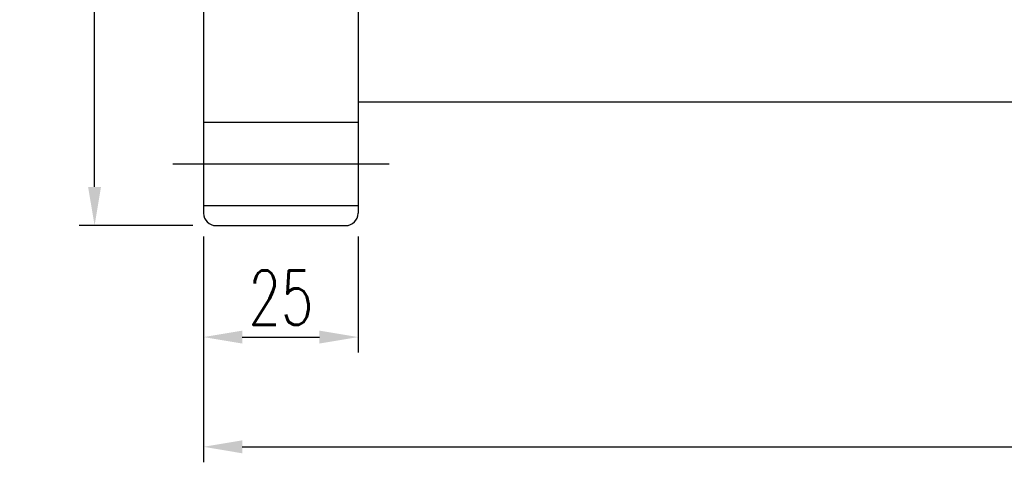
# Model space of a CAD drawing. Extents: x 23 to 3685, y 148 to 1307.
# Tile 2 of 60: x 310 to 469, y 148 to 220. Entities that reach past the tile are written whole.
import ezdxf

# ---------------------------------------------------------------- set-up
doc = ezdxf.new("R2010")
doc.units = 0
doc.header["$LTSCALE"] = 7
doc.header["$MEASUREMENT"] = 0
doc.header["$PDMODE"] = 1
doc.layers.get('DEFPOINTS').update_dxf_attribs({"linetype": 'CONTINUOUS'})
doc.layers.add('DIM', color=4, linetype='CONTINUOUS')
doc.styles.add('DIM-7', font='SIMPLEX.shx', dxfattribs={"width": 0.7, "bigfont": 'chineset.shx'})
doc.dimstyles.new('CNS', dxfattribs={"dimtxt": 3.5, "dimasz": 2.5, "dimexe": 1, "dimexo": 1.5, "dimgap": 0.09, "dimtad": 0, "dimdsep": 46, "dimtxsty": 'DIM-7', "dimcen": 0.09, "dimclrd": 1, "dimclre": 1, "dimclrt": 4, "dimadec": 0, "dimazin": 0, "dimtfac": 1, "dimtix": 1, "dimtmove": 2, "dimatfit": 3, "dimfxl": 1, "dimtvp": 0.971429, "dimtolj": 1, "dimarcsym": 0})

# ---------------------------------------------------------------- blocks, each defined once
blk = doc.blocks.new('*D6')
at = {"layer": 'DEFPOINTS', "color": 0, "transparency": 16777216}
for p in [(321.77, 351.39), (341.41, 351.39), (341.41, 186.39)]:
    blk.add_point(p, dxfattribs=at)
at = {"layer": 'DIM', "color": 7, "lineweight": -2, "transparency": 16777216}
for p, q in [((337.66, 351.39), (319.27, 351.39)), ((321.77, 192.64), (321.77, 345.14)), ((337.66, 186.39), (319.27, 186.39))]:
    blk.add_line(p, q, dxfattribs=at)
at = {"layer": 'DIM', "color": 7, "transparency": 16777216}
for points in [[(320.72, 345.14), (322.81, 345.14), (321.77, 351.39)], [(320.72, 192.64), (322.81, 192.64), (321.77, 186.39)]]:
    blk.add_solid(points, dxfattribs=at)
at = {"layer": 'DIM', "color": 7, "transparency": 16777216, "insert": (315.39, 268.89), "char_height": 8.75, "attachment_point": 5, "rotation": 90, "style": 'DIM-7'}
blk.add_mtext('\\A1;%%C165', dxfattribs=at)
blk = doc.blocks.new('*D5')
at = {"layer": 'DEFPOINTS', "color": 0, "transparency": 16777216}
for p in [(634.41, 208.39), (339.41, 188.39), (634.41, 150.62)]:
    blk.add_point(p, dxfattribs=at)
at = {"layer": 'DIM', "color": 7, "lineweight": -2, "transparency": 16777216}
for p, q in [((634.41, 204.64), (634.41, 148.12)), ((339.41, 184.64), (339.41, 148.12)), ((345.66, 150.62), (628.16, 150.62))]:
    blk.add_line(p, q, dxfattribs=at)
at = {"layer": 'DIM', "color": 7, "transparency": 16777216}
for points in [[(345.66, 151.66), (345.66, 149.57), (339.41, 150.62)], [(628.16, 151.66), (628.16, 149.57), (634.41, 150.62)]]:
    blk.add_solid(points, dxfattribs=at)
at = {"layer": 'DIM', "color": 7, "transparency": 16777216, "insert": (486.91, 156.99), "char_height": 8.75, "attachment_point": 5, "style": 'DIM-7'}
blk.add_mtext('\\A1;295', dxfattribs=at)
blk = doc.blocks.new('*D4')
at = {"layer": 'DEFPOINTS', "color": 0, "transparency": 16777216}
for p in [(339.41, 188.39), (364.41, 188.39), (364.41, 168.36)]:
    blk.add_point(p, dxfattribs=at)
at = {"layer": 'DIM', "color": 7, "lineweight": -2, "transparency": 16777216}
for p, q in [((339.41, 184.64), (339.41, 165.86)), ((364.41, 184.64), (364.41, 165.86)), ((345.66, 168.36), (358.16, 168.36))]:
    blk.add_line(p, q, dxfattribs=at)
at = {"layer": 'DIM', "color": 7, "transparency": 16777216}
for points in [[(345.66, 169.4), (345.66, 167.32), (339.41, 168.36)], [(358.16, 169.4), (358.16, 167.32), (364.41, 168.36)]]:
    blk.add_solid(points, dxfattribs=at)
at = {"layer": 'DIM', "color": 7, "transparency": 16777216, "insert": (351.91, 174.74), "char_height": 8.75, "attachment_point": 5, "style": 'DIM-7'}
blk.add_mtext('\\A1;25', dxfattribs=at)

msp = doc.modelspace()

# ---------------------------------------------------------------- linework, layer by layer
at = {"layer": 'DIM', "color": 7}
for p, q in [((339.409, 349.386), (339.409, 188.386)), ((364.409, 349.386), (364.409, 188.386)), ((364.409, 206.386), (488.409, 206.386)), ((339.409, 203.136), (364.409, 203.136)), ((334.409, 196.386), (369.409, 196.386)), ((339.409, 189.636), (364.409, 189.636)), ((341.409, 186.386), (362.409, 186.386))]:
    msp.add_line(p, q, dxfattribs=at)
for centre, start, end in [((341.409, 188.386), 180, 270), ((362.409, 188.386), 270, 0)]:
    msp.add_arc(centre, 2, start, end, dxfattribs=at)

# ---------------------------------------------------------------- dimensions: what is measured, and where the dimension line sits
dim = msp.add_linear_dim(base=(321.766, 351.386), p1=(341.409, 186.386), p2=(341.409, 351.386), angle=90, text='%%C<>', dimstyle='CNS', override={"dimscale": 2.5, "dimgap": 0.8, "dimtad": 1, "dimclrd": 7, "dimclre": 7, "dimclrt": 7, "dimtmove": 0}, dxfattribs=at)
dim.commit()
dim.dimension.update_dxf_attribs({"geometry": '*D6', "text_midpoint": (315.391, 268.886)})
for base, p2, picture, middle in [((634.409, 150.616), (634.409, 208.386), '*D5', (486.909, 156.991)), ((364.409, 168.362), (364.409, 188.386), '*D4', (351.909, 174.737))]:
    dim = msp.add_linear_dim(base=base, p1=(339.409, 188.386), p2=p2, dimstyle='CNS', override={"dimscale": 2.5, "dimgap": 0.8, "dimtad": 1, "dimclrd": 7, "dimclre": 7, "dimclrt": 7, "dimtmove": 0}, dxfattribs=at)
    dim.commit()
    dim.dimension.update_dxf_attribs({"geometry": picture, "text_midpoint": middle})

doc.saveas('drawing.dxf')
